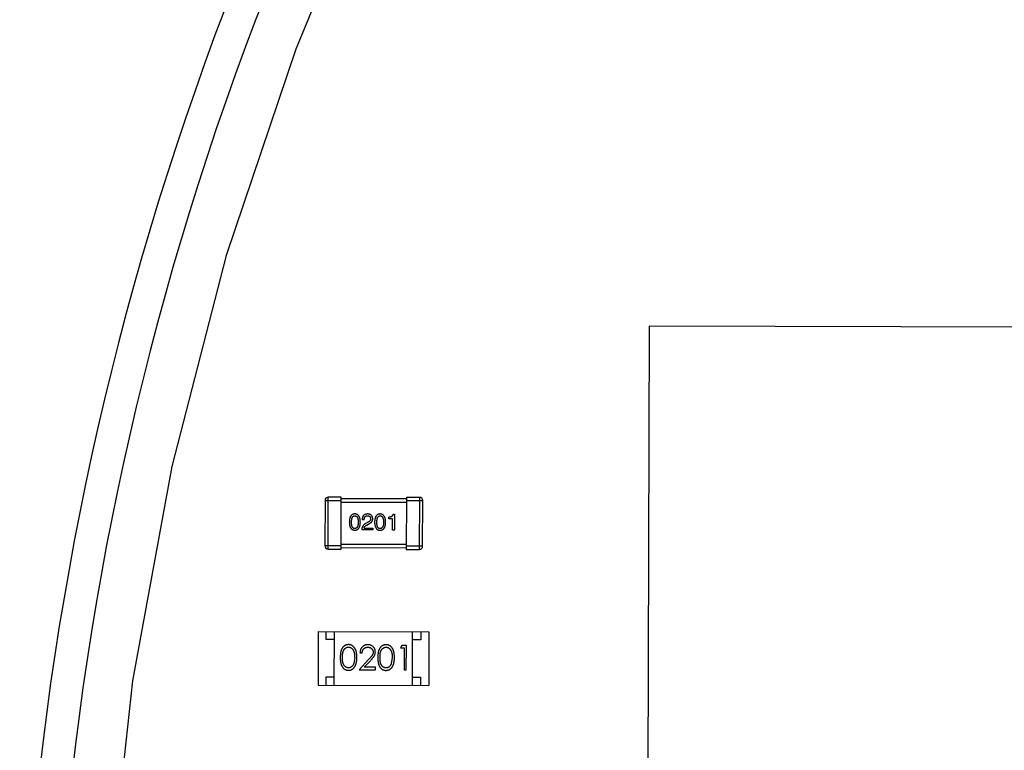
# Model space of a CAD drawing. Header units: millimetres. Extents: x 64 to 213, y 7 to 77.
# Tile 23 of 49: x 166.16 to 172.21, y 31.23 to 35.73. Entities that reach past the tile are written whole.
import ezdxf

# ---------------------------------------------------------------- set-up
doc = ezdxf.new("R2010")
doc.units = ezdxf.units.MM
doc.header["$LTSCALE"] = 1.21
doc.header["$MEASUREMENT"] = 0
doc.layers.get('0').update_dxf_attribs({"linetype": 'CONTINUOUS'})

msp = doc.modelspace()

# ---------------------------------------------------------------- linework, layer by layer
at = {"color": 7, "linetype": 'Continuous'}
for p, q in [((168.3708, 36.781), (167.8551, 35.5445)), ((167.8551, 35.5445), (167.429, 34.2745)), ((167.429, 34.2745), (167.0945, 32.9772)), ((170.0262, 33.8409), (170.0091, 26.8409)), ((177.0262, 33.8238), (170.0262, 33.8409)), ((167.0945, 32.9772), (166.8534, 31.6594)), ((168.0548, 32.4698), (168.0556, 32.7898)), ((168.1356, 32.7896), (168.0556, 32.7898)), ((168.1348, 32.4696), (168.1356, 32.7896)), ((168.5356, 32.7886), (168.5348, 32.4686)), ((168.6156, 32.7884), (168.5356, 32.7886)), ((168.6156, 32.7884), (168.6148, 32.4684)), ((168.0355, 32.7698), (168.0349, 32.4898)), ((168.0355, 32.7698), (168.1355, 32.7696)), ((168.1355, 32.7596), (168.5355, 32.7586)), ((168.5356, 32.7786), (168.1356, 32.7796)), ((168.5355, 32.7686), (168.6355, 32.7684)), ((168.6349, 32.4884), (168.6355, 32.7684)), ((168.4266, 32.6572), (168.4267, 32.667)), ((168.4535, 32.6861), (168.4628, 32.6861)), ((168.4628, 32.6861), (168.4625, 32.5877)), ((168.2761, 32.651), (168.2635, 32.651)), ((168.2974, 32.6346), (168.2842, 32.6269)), ((168.2913, 32.6182), (168.3017, 32.6242)), ((168.4501, 32.6571), (168.4266, 32.6572)), ((168.45, 32.5877), (168.4501, 32.6571)), ((168.3284, 32.588), (168.2612, 32.5882)), ((168.2749, 32.5996), (168.3284, 32.5995)), ((168.3284, 32.5995), (168.3284, 32.588)), ((168.4625, 32.5877), (168.45, 32.5877)), ((168.1349, 32.4896), (168.0349, 32.4898)), ((168.5349, 32.4986), (168.1349, 32.4996)), ((168.6349, 32.4884), (168.5349, 32.4886)), ((168.0548, 32.4698), (168.1348, 32.4696)), ((168.1348, 32.4796), (168.5348, 32.4786)), ((168.5348, 32.4686), (168.6148, 32.4684)), ((167.9934, 31.9642), (167.9926, 31.6342)), ((167.9934, 31.9642), (168.6734, 31.9626)), ((168.0433, 31.9141), (168.0434, 31.9641)), ((168.0926, 31.634), (168.0934, 31.964)), ((168.5726, 31.6328), (168.5734, 31.9628)), ((168.6234, 31.9627), (168.6233, 31.9127)), ((168.6734, 31.9626), (168.6726, 31.6326)), ((168.0933, 31.914), (168.0433, 31.9141)), ((168.6233, 31.9127), (168.5733, 31.9128)), ((168.2503, 31.8327), (168.2638, 31.8327)), ((168.5073, 31.8783), (168.4985, 31.8629)), ((168.4985, 31.8629), (168.5215, 31.8629)), ((168.535, 31.8782), (168.5073, 31.8783)), ((168.5215, 31.8629), (168.5212, 31.7282)), ((168.5347, 31.7282), (168.535, 31.8782)), ((168.2176, 31.804), (168.2118, 31.7663)), ((168.3026, 31.7909), (168.2443, 31.7289)), ((168.2765, 31.7442), (168.3141, 31.7842)), ((168.4483, 31.8034), (168.4425, 31.7657)), ((168.2443, 31.7289), (168.3462, 31.7287)), ((168.3463, 31.744), (168.2765, 31.7442)), ((168.3462, 31.7287), (168.3463, 31.744)), ((168.5212, 31.7282), (168.5347, 31.7282)), ((166.8534, 31.6594), (166.7069, 30.3278)), ((168.0426, 31.6341), (168.0428, 31.6841)), ((168.0428, 31.6841), (168.0928, 31.684)), ((168.5728, 31.6828), (168.6228, 31.6827)), ((168.6228, 31.6827), (168.6226, 31.6327)), ((167.9926, 31.6342), (168.6726, 31.6326))]:
    msp.add_line(p, q, dxfattribs=at)
for centre, radius, start, end in [((185.4146, 28.9388), 19.255, 315, 225), ((185.4146, 28.9388), 19.055, 315, 225), ((168.0555, 32.7698), 0.02, 89.85969, 179.85969), ((168.6155, 32.7684), 0.02, 359.85969, 89.85969), ((168.0549, 32.4898), 0.02, 179.85969, 269.85969), ((168.6149, 32.4884), 0.02, 269.85969, 359.85969)]:
    msp.add_arc(centre, radius, start, end, dxfattribs=at)
for points, knots in [([(168.2187, 32.6867), (168.2174, 32.6866), (168.2148, 32.6865), (168.211, 32.6859), (168.2075, 32.6848), (168.2043, 32.6834), (168.2012, 32.6816), (168.1985, 32.6793), (168.196, 32.6767), (168.1937, 32.6737), (168.1917, 32.6703), (168.19, 32.6666), (168.1885, 32.6624), (168.1872, 32.6578), (168.1862, 32.6529), (168.1854, 32.6476), (168.1849, 32.6419), (168.1848, 32.638), (168.1847, 32.6359)], [0, 0, 0, 0, 0.057911, 0.113262, 0.165956, 0.217443, 0.268511, 0.319665, 0.372, 0.426129, 0.483365, 0.543779, 0.607756, 0.676562, 0.749704, 0.827713, 0.911177, 1, 1, 1, 1]), ([(168.1984, 32.6359), (168.1984, 32.6375), (168.1984, 32.6406), (168.1987, 32.645), (168.1991, 32.6492), (168.1996, 32.653), (168.2004, 32.6566), (168.2012, 32.6598), (168.2022, 32.6627), (168.2034, 32.6653), (168.2048, 32.6677), (168.2063, 32.6697), (168.2079, 32.6714), (168.2098, 32.6728), (168.2118, 32.6739), (168.2139, 32.6746), (168.2163, 32.6751), (168.2179, 32.6752), (168.2187, 32.6752)], [0, 0, 0, 0, 0.096452, 0.187278, 0.271765, 0.350519, 0.423437, 0.491321, 0.554011, 0.612224, 0.666281, 0.717003, 0.764884, 0.811423, 0.856783, 0.902993, 0.950236, 1, 1, 1, 1]), ([(168.2525, 32.6358), (168.2524, 32.6378), (168.2522, 32.6417), (168.2517, 32.6473), (168.2509, 32.6526), (168.2499, 32.6575), (168.2486, 32.662), (168.2471, 32.6662), (168.2453, 32.6699), (168.2433, 32.6733), (168.2411, 32.6763), (168.2386, 32.679), (168.2359, 32.6812), (168.2329, 32.6831), (168.2297, 32.6846), (168.2263, 32.6857), (168.2226, 32.6864), (168.22, 32.6866), (168.2187, 32.6867)], [0, 0, 0, 0, 0.088475, 0.171606, 0.249595, 0.322626, 0.391327, 0.455765, 0.516374, 0.573675, 0.628522, 0.681161, 0.732559, 0.783563, 0.83504, 0.887639, 0.942585, 1, 1, 1, 1]), ([(168.2187, 32.6752), (168.2195, 32.6751), (168.2211, 32.6751), (168.2235, 32.6746), (168.2257, 32.6738), (168.2278, 32.6728), (168.2297, 32.6713), (168.2314, 32.6696), (168.2329, 32.6676), (168.2343, 32.6653), (168.2355, 32.6626), (168.2366, 32.6597), (168.2374, 32.6565), (168.2381, 32.6529), (168.2387, 32.6491), (168.2391, 32.6449), (168.2393, 32.6405), (168.2393, 32.6374), (168.2393, 32.6358)], [0, 0, 0, 0, 0.050604, 0.098688, 0.145699, 0.191791, 0.238625, 0.286717, 0.337546, 0.391814, 0.449755, 0.512106, 0.579685, 0.652048, 0.730262, 0.814146, 0.904281, 1, 1, 1, 1]), ([(168.2975, 32.6865), (168.2962, 32.6864), (168.2935, 32.6863), (168.2897, 32.6857), (168.2862, 32.685), (168.2829, 32.6839), (168.2799, 32.6826), (168.2771, 32.6811), (168.2746, 32.6793), (168.2723, 32.6771), (168.2703, 32.6748), (168.2685, 32.6721), (168.2671, 32.6693), (168.2658, 32.6661), (168.2649, 32.6627), (168.2641, 32.6591), (168.2637, 32.6551), (168.2636, 32.6524), (168.2635, 32.651)], [0, 0, 0, 0, 0.07282, 0.141057, 0.2062, 0.267672, 0.326735, 0.383519, 0.439188, 0.494454, 0.549628, 0.605958, 0.66397, 0.72402, 0.787502, 0.854127, 0.925065, 1, 1, 1, 1]), ([(168.2761, 32.651), (168.2761, 32.652), (168.2762, 32.6539), (168.2765, 32.6566), (168.2769, 32.6591), (168.2775, 32.6615), (168.2783, 32.6636), (168.2791, 32.6656), (168.2801, 32.6674), (168.2813, 32.669), (168.2826, 32.6705), (168.2841, 32.6717), (168.2857, 32.6727), (168.2874, 32.6736), (168.2893, 32.6742), (168.2914, 32.6747), (168.2936, 32.6749), (168.2951, 32.675), (168.2958, 32.675)], [0, 0, 0, 0, 0.082594, 0.15978, 0.232961, 0.301462, 0.365595, 0.426678, 0.484662, 0.540809, 0.595146, 0.648401, 0.702272, 0.757102, 0.813447, 0.872233, 0.934055, 1, 1, 1, 1]), ([(168.2958, 32.675), (168.2966, 32.675), (168.2981, 32.6749), (168.3002, 32.6746), (168.3022, 32.6742), (168.304, 32.6737), (168.3057, 32.6731), (168.3073, 32.6723), (168.3087, 32.6714), (168.3101, 32.6704), (168.3112, 32.6692), (168.3123, 32.6679), (168.3131, 32.6665), (168.3139, 32.6649), (168.3145, 32.6632), (168.315, 32.6614), (168.3153, 32.6595), (168.3154, 32.6581), (168.3155, 32.6575)], [0, 0, 0, 0, 0.076112, 0.148436, 0.216883, 0.281466, 0.34298, 0.402356, 0.459881, 0.51546, 0.571111, 0.62658, 0.683162, 0.741007, 0.801404, 0.863825, 0.930544, 1, 1, 1, 1]), ([(168.3286, 32.6569), (168.3285, 32.658), (168.3283, 32.6602), (168.3278, 32.6634), (168.3271, 32.6664), (168.3261, 32.6692), (168.3249, 32.6717), (168.3235, 32.6741), (168.3219, 32.6763), (168.3201, 32.6783), (168.318, 32.68), (168.3157, 32.6816), (168.3132, 32.6829), (168.3105, 32.684), (168.3075, 32.6849), (168.3044, 32.6857), (168.301, 32.6862), (168.2987, 32.6864), (168.2975, 32.6865)], [0, 0, 0, 0, 0.070688, 0.137741, 0.201612, 0.262778, 0.321223, 0.378455, 0.434411, 0.490146, 0.546362, 0.603392, 0.662208, 0.723401, 0.787372, 0.85442, 0.925153, 1, 1, 1, 1]), ([(168.3741, 32.6863), (168.3728, 32.6862), (168.3702, 32.6861), (168.3665, 32.6855), (168.363, 32.6844), (168.3597, 32.683), (168.3567, 32.6812), (168.3539, 32.679), (168.3514, 32.6764), (168.3492, 32.6733), (168.3471, 32.67), (168.3454, 32.6662), (168.3439, 32.662), (168.3426, 32.6575), (168.3416, 32.6525), (168.3409, 32.6472), (168.3403, 32.6415), (168.3402, 32.6376), (168.3401, 32.6355)], [0, 0, 0, 0, 0.057911, 0.113262, 0.165956, 0.217443, 0.268511, 0.319665, 0.372, 0.426129, 0.483365, 0.543779, 0.607756, 0.676562, 0.749704, 0.827713, 0.911177, 1, 1, 1, 1]), ([(168.3538, 32.6355), (168.3538, 32.6371), (168.3538, 32.6402), (168.3541, 32.6446), (168.3545, 32.6488), (168.355, 32.6526), (168.3558, 32.6562), (168.3566, 32.6594), (168.3577, 32.6623), (168.3589, 32.665), (168.3602, 32.6673), (168.3617, 32.6693), (168.3634, 32.671), (168.3652, 32.6724), (168.3672, 32.6735), (168.3694, 32.6743), (168.3717, 32.6747), (168.3733, 32.6748), (168.3741, 32.6748)], [0, 0, 0, 0, 0.096452, 0.187278, 0.271765, 0.350519, 0.423437, 0.491321, 0.554011, 0.612224, 0.666281, 0.717003, 0.764884, 0.811423, 0.856783, 0.902993, 0.950236, 1, 1, 1, 1]), ([(168.4079, 32.6354), (168.4078, 32.6374), (168.4076, 32.6413), (168.4071, 32.6469), (168.4063, 32.6522), (168.4053, 32.6571), (168.404, 32.6616), (168.4025, 32.6658), (168.4008, 32.6696), (168.3988, 32.673), (168.3965, 32.676), (168.3941, 32.6786), (168.3913, 32.6809), (168.3884, 32.6827), (168.3851, 32.6842), (168.3817, 32.6853), (168.378, 32.686), (168.3754, 32.6862), (168.3741, 32.6863)], [0, 0, 0, 0, 0.088475, 0.171606, 0.249595, 0.322626, 0.391327, 0.455765, 0.516374, 0.573675, 0.628522, 0.681161, 0.732559, 0.783563, 0.83504, 0.887639, 0.942585, 1, 1, 1, 1]), ([(168.3741, 32.6748), (168.3749, 32.6748), (168.3766, 32.6747), (168.379, 32.6742), (168.3812, 32.6735), (168.3832, 32.6724), (168.3851, 32.671), (168.3868, 32.6693), (168.3883, 32.6672), (168.3897, 32.6649), (168.3909, 32.6623), (168.392, 32.6593), (168.3929, 32.6561), (168.3936, 32.6525), (168.3941, 32.6487), (168.3945, 32.6445), (168.3947, 32.6401), (168.3948, 32.637), (168.3948, 32.6354)], [0, 0, 0, 0, 0.050604, 0.098688, 0.145699, 0.191791, 0.238625, 0.286717, 0.337546, 0.391814, 0.449755, 0.512106, 0.579685, 0.652048, 0.730262, 0.814146, 0.904281, 1, 1, 1, 1]), ([(168.4535, 32.6861), (168.4534, 32.6853), (168.4532, 32.6837), (168.4526, 32.6814), (168.4519, 32.6793), (168.451, 32.6773), (168.4499, 32.6755), (168.4487, 32.6739), (168.4473, 32.6724), (168.4457, 32.6712), (168.4439, 32.6701), (168.4419, 32.6691), (168.4398, 32.6683), (168.4375, 32.6677), (168.4351, 32.6673), (168.4324, 32.667), (168.4296, 32.6669), (168.4277, 32.667), (168.4267, 32.667)], [0, 0, 0, 0, 0.066659, 0.129311, 0.18962, 0.247164, 0.30314, 0.357527, 0.411867, 0.466926, 0.523012, 0.580527, 0.641561, 0.705268, 0.772282, 0.84407, 0.919338, 1, 1, 1, 1]), ([(168.1847, 32.6359), (168.1848, 32.634), (168.1849, 32.6301), (168.1854, 32.6246), (168.1861, 32.6195), (168.1871, 32.6147), (168.1883, 32.6103), (168.1898, 32.6062), (168.1915, 32.6026), (168.1936, 32.5993), (168.1958, 32.5964), (168.1983, 32.5938), (168.201, 32.5917), (168.204, 32.5899), (168.2073, 32.5885), (168.2108, 32.5875), (168.2145, 32.5868), (168.2171, 32.5867), (168.2185, 32.5867)], [0, 0, 0, 0, 0.087693, 0.170223, 0.247496, 0.319826, 0.387768, 0.451403, 0.511459, 0.568358, 0.622671, 0.675251, 0.726739, 0.778422, 0.830759, 0.884394, 0.940865, 1, 1, 1, 1]), ([(168.2185, 32.5965), (168.2177, 32.5965), (168.2161, 32.5966), (168.2137, 32.5971), (168.2116, 32.5978), (168.2096, 32.599), (168.2078, 32.6003), (168.2061, 32.602), (168.2046, 32.6041), (168.2033, 32.6064), (168.2021, 32.609), (168.2011, 32.612), (168.2002, 32.6152), (168.1995, 32.6188), (168.199, 32.6226), (168.1986, 32.6268), (168.1984, 32.6312), (168.1984, 32.6343), (168.1984, 32.6359)], [0, 0, 0, 0, 0.049766, 0.097012, 0.143225, 0.188786, 0.235079, 0.282962, 0.333687, 0.387747, 0.445963, 0.508657, 0.576545, 0.649868, 0.72822, 0.812712, 0.903543, 1, 1, 1, 1]), ([(168.2185, 32.5867), (168.2198, 32.5867), (168.2224, 32.5868), (168.2261, 32.5874), (168.2296, 32.5885), (168.2329, 32.5898), (168.2359, 32.5916), (168.2387, 32.5937), (168.2412, 32.5963), (168.2434, 32.5992), (168.2454, 32.6025), (168.2472, 32.6061), (168.2487, 32.6101), (168.2499, 32.6145), (168.251, 32.6193), (168.2517, 32.6245), (168.2522, 32.63), (168.2524, 32.6338), (168.2525, 32.6358)], [0, 0, 0, 0, 0.059134, 0.115603, 0.169236, 0.221572, 0.273254, 0.32474, 0.377319, 0.431815, 0.488555, 0.548609, 0.612242, 0.680182, 0.75251, 0.829782, 0.91231, 1, 1, 1, 1]), ([(168.2393, 32.6358), (168.2393, 32.6342), (168.2393, 32.6312), (168.239, 32.6268), (168.2386, 32.6227), (168.2381, 32.6189), (168.2373, 32.6154), (168.2364, 32.6121), (168.2354, 32.6092), (168.2342, 32.6066), (168.2328, 32.6043), (168.2312, 32.6022), (168.2295, 32.6005), (168.2276, 32.5991), (168.2256, 32.598), (168.2233, 32.5971), (168.221, 32.5966), (168.2193, 32.5965), (168.2185, 32.5965)], [0, 0, 0, 0, 0.094834, 0.184067, 0.267029, 0.344713, 0.417334, 0.484367, 0.546941, 0.604717, 0.65953, 0.710539, 0.759381, 0.806382, 0.853027, 0.900623, 0.949121, 1, 1, 1, 1]), ([(168.2842, 32.6269), (168.2833, 32.6264), (168.2815, 32.6254), (168.279, 32.6237), (168.2766, 32.622), (168.2744, 32.6201), (168.2723, 32.618), (168.2705, 32.6159), (168.2688, 32.6137), (168.2672, 32.6113), (168.2659, 32.6088), (168.2647, 32.6062), (168.2637, 32.6035), (168.2628, 32.6006), (168.2622, 32.5977), (168.2617, 32.5946), (168.2613, 32.5915), (168.2612, 32.5893), (168.2612, 32.5882)], [0, 0, 0, 0, 0.065828, 0.130094, 0.192451, 0.254037, 0.313974, 0.373757, 0.433048, 0.492243, 0.551902, 0.611758, 0.672678, 0.734814, 0.798569, 0.863693, 0.930488, 1, 1, 1, 1]), ([(168.2749, 32.5996), (168.2751, 32.6005), (168.2754, 32.6022), (168.2765, 32.6048), (168.278, 32.6072), (168.2798, 32.6096), (168.2821, 32.6118), (168.2848, 32.6141), (168.2879, 32.6162), (168.2902, 32.6175), (168.2913, 32.6182)], [0, 0, 0, 0, 0.103034, 0.208166, 0.318255, 0.434664, 0.559728, 0.695394, 0.841708, 1, 1, 1, 1]), ([(168.3155, 32.6575), (168.3155, 32.6569), (168.3156, 32.6558), (168.3155, 32.6542), (168.3152, 32.6527), (168.3148, 32.6511), (168.3142, 32.6496), (168.3134, 32.6481), (168.3125, 32.6466), (168.3115, 32.6452), (168.3103, 32.6437), (168.3089, 32.6423), (168.3074, 32.641), (168.3057, 32.6396), (168.3038, 32.6383), (168.3018, 32.637), (168.2997, 32.6357), (168.2982, 32.635), (168.2974, 32.6346)], [0, 0, 0, 0, 0.052237, 0.103888, 0.155485, 0.207395, 0.259864, 0.31356, 0.369176, 0.4266, 0.486836, 0.550048, 0.61567, 0.685271, 0.75824, 0.834614, 0.915635, 1, 1, 1, 1]), ([(168.3017, 32.6242), (168.3029, 32.6247), (168.3051, 32.6257), (168.3082, 32.6274), (168.3111, 32.6291), (168.3138, 32.6308), (168.3163, 32.6327), (168.3186, 32.6346), (168.3206, 32.6365), (168.3224, 32.6386), (168.324, 32.6406), (168.3253, 32.6428), (168.3264, 32.645), (168.3274, 32.6472), (168.328, 32.6496), (168.3284, 32.652), (168.3286, 32.6544), (168.3286, 32.656), (168.3286, 32.6569)], [0, 0, 0, 0, 0.082731, 0.161257, 0.236138, 0.307554, 0.375712, 0.440848, 0.502916, 0.562567, 0.619798, 0.675716, 0.73039, 0.78386, 0.837315, 0.890547, 0.944917, 1, 1, 1, 1]), ([(168.3401, 32.6355), (168.3402, 32.6336), (168.3403, 32.6298), (168.3408, 32.6242), (168.3415, 32.6191), (168.3425, 32.6143), (168.3438, 32.6099), (168.3453, 32.6059), (168.347, 32.6022), (168.349, 32.5989), (168.3512, 32.596), (168.3537, 32.5935), (168.3565, 32.5913), (168.3595, 32.5895), (168.3627, 32.5881), (168.3662, 32.5871), (168.37, 32.5865), (168.3726, 32.5863), (168.3739, 32.5863)], [0, 0, 0, 0, 0.087693, 0.170223, 0.247496, 0.319826, 0.387768, 0.451403, 0.511459, 0.568358, 0.622671, 0.675251, 0.726739, 0.778422, 0.830759, 0.884394, 0.940865, 1, 1, 1, 1]), ([(168.3739, 32.5961), (168.3731, 32.5961), (168.3715, 32.5962), (168.3692, 32.5967), (168.367, 32.5974), (168.365, 32.5986), (168.3632, 32.6), (168.3615, 32.6017), (168.36, 32.6037), (168.3587, 32.606), (168.3575, 32.6087), (168.3565, 32.6116), (168.3557, 32.6148), (168.3549, 32.6184), (168.3544, 32.6222), (168.3541, 32.6264), (168.3538, 32.6308), (168.3538, 32.6339), (168.3538, 32.6355)], [0, 0, 0, 0, 0.049766, 0.097012, 0.143225, 0.188786, 0.235079, 0.282962, 0.333687, 0.387747, 0.445963, 0.508657, 0.576545, 0.649868, 0.72822, 0.812712, 0.903543, 1, 1, 1, 1]), ([(168.3739, 32.5863), (168.3752, 32.5863), (168.3778, 32.5864), (168.3816, 32.5871), (168.3851, 32.5881), (168.3883, 32.5894), (168.3913, 32.5912), (168.3941, 32.5934), (168.3966, 32.5959), (168.3989, 32.5988), (168.4009, 32.6021), (168.4026, 32.6057), (168.4041, 32.6098), (168.4054, 32.6142), (168.4064, 32.6189), (168.4071, 32.6241), (168.4077, 32.6296), (168.4078, 32.6334), (168.4079, 32.6354)], [0, 0, 0, 0, 0.059134, 0.115603, 0.169236, 0.221572, 0.273254, 0.32474, 0.377319, 0.431815, 0.488555, 0.548609, 0.612242, 0.680182, 0.75251, 0.829782, 0.91231, 1, 1, 1, 1]), ([(168.3948, 32.6354), (168.3948, 32.6338), (168.3947, 32.6308), (168.3945, 32.6264), (168.3941, 32.6223), (168.3935, 32.6185), (168.3928, 32.615), (168.3919, 32.6118), (168.3908, 32.6088), (168.3896, 32.6062), (168.3882, 32.6039), (168.3866, 32.6019), (168.3849, 32.6001), (168.383, 32.5987), (168.381, 32.5976), (168.3788, 32.5968), (168.3764, 32.5963), (168.3748, 32.5962), (168.3739, 32.5961)], [0, 0, 0, 0, 0.094834, 0.184067, 0.267029, 0.344713, 0.417334, 0.484367, 0.546941, 0.604717, 0.65953, 0.710539, 0.759381, 0.806382, 0.853027, 0.900623, 0.949121, 1, 1, 1, 1]), ([(168.1794, 31.8829), (168.1783, 31.8829), (168.1759, 31.8829), (168.1725, 31.8825), (168.1691, 31.8818), (168.1658, 31.8809), (168.1626, 31.8797), (168.1595, 31.8783), (168.1564, 31.8766), (168.1535, 31.8746), (168.1507, 31.8724), (168.148, 31.87), (168.1455, 31.8673), (168.1432, 31.8643), (168.141, 31.8611), (168.139, 31.8577), (168.1371, 31.854), (168.1355, 31.85), (168.134, 31.8457), (168.1327, 31.841), (168.1316, 31.8359), (168.1307, 31.8304), (168.13, 31.8244), (168.1295, 31.818), (168.1291, 31.8112), (168.1291, 31.8065), (168.1291, 31.8041)], [0, 0, 0, 0, 0.033742, 0.066533, 0.099153, 0.13154, 0.164087, 0.196563, 0.229707, 0.263315, 0.297504, 0.331686, 0.366482, 0.4021, 0.438958, 0.476748, 0.515985, 0.556589, 0.599519, 0.645765, 0.695487, 0.748721, 0.805687, 0.866754, 0.931405, 1, 1, 1, 1]), ([(168.231, 31.8039), (168.231, 31.8062), (168.2309, 31.8107), (168.2307, 31.8172), (168.2302, 31.8235), (168.2294, 31.8293), (168.2285, 31.8348), (168.2273, 31.8399), (168.2259, 31.8447), (168.2244, 31.8491), (168.2225, 31.8532), (168.2206, 31.857), (168.2185, 31.8606), (168.2163, 31.8639), (168.2139, 31.8669), (168.2113, 31.8697), (168.2086, 31.8722), (168.2057, 31.8745), (168.2028, 31.8765), (168.1997, 31.8782), (168.1965, 31.8796), (168.1933, 31.8808), (168.1899, 31.8818), (168.1865, 31.8824), (168.183, 31.8828), (168.1806, 31.8829), (168.1794, 31.8829)], [0, 0, 0, 0, 0.065278, 0.127205, 0.186168, 0.241675, 0.294115, 0.343609, 0.390387, 0.434463, 0.476646, 0.517002, 0.555936, 0.593716, 0.630057, 0.665601, 0.700745, 0.734917, 0.768681, 0.802087, 0.834849, 0.867433, 0.900138, 0.932806, 0.966212, 1, 1, 1, 1]), ([(168.2994, 31.8826), (168.2977, 31.8826), (168.2944, 31.8825), (168.2896, 31.8819), (168.2849, 31.8808), (168.2805, 31.8792), (168.2763, 31.8772), (168.2723, 31.8748), (168.2684, 31.872), (168.2649, 31.8687), (168.2616, 31.8651), (168.2587, 31.8612), (168.2563, 31.857), (168.2542, 31.8527), (168.2526, 31.848), (168.2514, 31.8432), (168.2506, 31.838), (168.2504, 31.8345), (168.2503, 31.8327)], [0, 0, 0, 0, 0.06445, 0.126725, 0.187421, 0.247417, 0.306749, 0.366595, 0.427749, 0.490235, 0.553031, 0.614805, 0.676505, 0.738096, 0.801021, 0.864897, 0.931209, 1, 1, 1, 1]), ([(168.3446, 31.8379), (168.3445, 31.8394), (168.3444, 31.8423), (168.3439, 31.8466), (168.3429, 31.8508), (168.3416, 31.8548), (168.3398, 31.8587), (168.3376, 31.8624), (168.3351, 31.8659), (168.3321, 31.8693), (168.329, 31.8725), (168.3254, 31.8751), (168.3217, 31.8774), (168.3177, 31.8794), (168.3134, 31.8808), (168.3089, 31.8818), (168.3042, 31.8825), (168.301, 31.8826), (168.2994, 31.8826)], [0, 0, 0, 0, 0.06271, 0.123347, 0.183401, 0.242828, 0.302097, 0.36242, 0.423725, 0.487032, 0.550491, 0.612709, 0.674265, 0.73617, 0.799211, 0.863483, 0.930525, 1, 1, 1, 1]), ([(168.4102, 31.8824), (168.409, 31.8823), (168.4067, 31.8823), (168.4032, 31.8819), (168.3999, 31.8813), (168.3966, 31.8803), (168.3933, 31.8792), (168.3902, 31.8777), (168.3872, 31.876), (168.3842, 31.8741), (168.3814, 31.8718), (168.3787, 31.8694), (168.3763, 31.8667), (168.3739, 31.8637), (168.3718, 31.8605), (168.3697, 31.8571), (168.3679, 31.8534), (168.3662, 31.8494), (168.3647, 31.8451), (168.3635, 31.8404), (168.3623, 31.8353), (168.3615, 31.8298), (168.3608, 31.8238), (168.3602, 31.8174), (168.3599, 31.8106), (168.3599, 31.806), (168.3599, 31.8036)], [0, 0, 0, 0, 0.033742, 0.066533, 0.099153, 0.13154, 0.164087, 0.196563, 0.229707, 0.263315, 0.297504, 0.331686, 0.366482, 0.4021, 0.438958, 0.476748, 0.515985, 0.556589, 0.599519, 0.645765, 0.695487, 0.748721, 0.805687, 0.866754, 0.931405, 1, 1, 1, 1]), ([(168.4618, 31.8033), (168.4618, 31.8056), (168.4617, 31.8101), (168.4614, 31.8167), (168.4609, 31.8229), (168.4602, 31.8287), (168.4592, 31.8342), (168.4581, 31.8393), (168.4567, 31.8441), (168.4551, 31.8485), (168.4533, 31.8526), (168.4514, 31.8565), (168.4493, 31.86), (168.4471, 31.8633), (168.4446, 31.8664), (168.4421, 31.8691), (168.4394, 31.8717), (168.4365, 31.8739), (168.4335, 31.8759), (168.4305, 31.8776), (168.4273, 31.8791), (168.424, 31.8803), (168.4207, 31.8812), (168.4173, 31.8819), (168.4138, 31.8823), (168.4114, 31.8823), (168.4102, 31.8824)], [0, 0, 0, 0, 0.065278, 0.127205, 0.186168, 0.241675, 0.294115, 0.343609, 0.390387, 0.434463, 0.476646, 0.517002, 0.555936, 0.593716, 0.630057, 0.665601, 0.700745, 0.734917, 0.768681, 0.802087, 0.834849, 0.867433, 0.900138, 0.932806, 0.966212, 1, 1, 1, 1]), ([(168.1426, 31.8042), (168.1426, 31.8062), (168.1426, 31.8101), (168.1429, 31.8157), (168.1432, 31.821), (168.1437, 31.8259), (168.1443, 31.8305), (168.1452, 31.8346), (168.1461, 31.8383), (168.1472, 31.8418), (168.1485, 31.8449), (168.1498, 31.8478), (168.1513, 31.8505), (168.153, 31.853), (168.1547, 31.8553), (168.1566, 31.8574), (168.1586, 31.8594), (168.1615, 31.8616), (168.1653, 31.8639), (168.17, 31.8661), (168.1749, 31.8673), (168.1782, 31.8675), (168.1798, 31.8675)], [0, 0, 0, 0, 0.073302, 0.142286, 0.206253, 0.266017, 0.321612, 0.372532, 0.419497, 0.462398, 0.502825, 0.541489, 0.579034, 0.615143, 0.650298, 0.684912, 0.718701, 0.752189, 0.817245, 0.879117, 0.939613, 1, 1, 1, 1]), ([(168.1798, 31.8675), (168.1815, 31.8674), (168.1848, 31.8673), (168.1896, 31.866), (168.1943, 31.8639), (168.198, 31.8615), (168.2009, 31.8592), (168.2029, 31.8572), (168.2049, 31.855), (168.2067, 31.8525), (168.2083, 31.8498), (168.2099, 31.8468), (168.2113, 31.8436), (168.2127, 31.8402), (168.2138, 31.8365), (168.2149, 31.8326), (168.2157, 31.8285), (168.2164, 31.8241), (168.2169, 31.8194), (168.2173, 31.8145), (168.2175, 31.8093), (168.2175, 31.8058), (168.2176, 31.804)], [0, 0, 0, 0, 0.059689, 0.119507, 0.181075, 0.246162, 0.279894, 0.314468, 0.350403, 0.387474, 0.426147, 0.466624, 0.508745, 0.553328, 0.600058, 0.649177, 0.700552, 0.754894, 0.811825, 0.871514, 0.934319, 1, 1, 1, 1]), ([(168.2638, 31.8327), (168.2639, 31.834), (168.2642, 31.8367), (168.2649, 31.8404), (168.2659, 31.844), (168.2671, 31.8473), (168.2686, 31.8504), (168.2704, 31.8532), (168.2724, 31.8559), (168.2746, 31.8582), (168.2771, 31.8604), (168.2797, 31.8622), (168.2825, 31.8638), (168.2855, 31.865), (168.2885, 31.866), (168.2918, 31.8667), (168.2951, 31.8672), (168.2975, 31.8672), (168.2986, 31.8672)], [0, 0, 0, 0, 0.073648, 0.143686, 0.210962, 0.275557, 0.338064, 0.399311, 0.4594, 0.51934, 0.579024, 0.637809, 0.695959, 0.754122, 0.813113, 0.873453, 0.935561, 1, 1, 1, 1]), ([(168.2986, 31.8672), (168.2997, 31.8672), (168.302, 31.8671), (168.3052, 31.8667), (168.3083, 31.866), (168.3112, 31.865), (168.3141, 31.8637), (168.3168, 31.8622), (168.3193, 31.8603), (168.3217, 31.8582), (168.3239, 31.856), (168.3258, 31.8535), (168.3275, 31.851), (168.3288, 31.8484), (168.3298, 31.8456), (168.3306, 31.8428), (168.331, 31.8398), (168.3311, 31.8378), (168.3311, 31.8368)], [0, 0, 0, 0, 0.068027, 0.133505, 0.19695, 0.26027, 0.322741, 0.384982, 0.448465, 0.513424, 0.578224, 0.640011, 0.700094, 0.760067, 0.819012, 0.877878, 0.938035, 1, 1, 1, 1]), ([(168.3311, 31.8368), (168.331, 31.8351), (168.3309, 31.8319), (168.3298, 31.8271), (168.3281, 31.8225), (168.3261, 31.8187), (168.3241, 31.8155), (168.3222, 31.8129), (168.3198, 31.8099), (168.3172, 31.8067), (168.3141, 31.8031), (168.3106, 31.7993), (168.3068, 31.7952), (168.304, 31.7923), (168.3026, 31.7909)], [0, 0, 0, 0, 0.088014, 0.174976, 0.2638, 0.355443, 0.406413, 0.465519, 0.533076, 0.609353, 0.693899, 0.787171, 0.889197, 1, 1, 1, 1]), ([(168.3141, 31.7842), (168.3155, 31.7857), (168.3183, 31.7887), (168.3223, 31.793), (168.3258, 31.7971), (168.329, 31.801), (168.3319, 31.8046), (168.3344, 31.808), (168.3365, 31.8112), (168.3388, 31.815), (168.3411, 31.8197), (168.3431, 31.8256), (168.3443, 31.8317), (168.3445, 31.8358), (168.3446, 31.8379)], [0, 0, 0, 0, 0.09953, 0.192079, 0.277712, 0.357454, 0.429648, 0.495771, 0.555538, 0.608657, 0.707578, 0.804328, 0.901298, 1, 1, 1, 1]), ([(168.3733, 31.8036), (168.3733, 31.8056), (168.3733, 31.8095), (168.3736, 31.8152), (168.374, 31.8205), (168.3745, 31.8254), (168.3751, 31.8299), (168.376, 31.834), (168.3769, 31.8378), (168.378, 31.8412), (168.3792, 31.8443), (168.3806, 31.8472), (168.3821, 31.8499), (168.3837, 31.8524), (168.3855, 31.8547), (168.3874, 31.8568), (168.3894, 31.8588), (168.3923, 31.861), (168.396, 31.8634), (168.4007, 31.8655), (168.4056, 31.8667), (168.409, 31.8669), (168.4106, 31.867)], [0, 0, 0, 0, 0.073302, 0.142286, 0.206253, 0.266017, 0.321612, 0.372532, 0.419497, 0.462398, 0.502825, 0.541489, 0.579034, 0.615143, 0.650298, 0.684912, 0.718701, 0.752189, 0.817245, 0.879117, 0.939613, 1, 1, 1, 1]), ([(168.4106, 31.867), (168.4123, 31.8669), (168.4155, 31.8667), (168.4204, 31.8654), (168.425, 31.8633), (168.4288, 31.8609), (168.4316, 31.8586), (168.4337, 31.8566), (168.4356, 31.8544), (168.4374, 31.8519), (168.4391, 31.8492), (168.4407, 31.8463), (168.4421, 31.8431), (168.4434, 31.8397), (168.4446, 31.836), (168.4456, 31.8321), (168.4464, 31.8279), (168.4472, 31.8235), (168.4477, 31.8188), (168.4481, 31.8139), (168.4483, 31.8087), (168.4483, 31.8052), (168.4483, 31.8034)], [0, 0, 0, 0, 0.059689, 0.119507, 0.181075, 0.246162, 0.279894, 0.314468, 0.350403, 0.387474, 0.426147, 0.466624, 0.508745, 0.553328, 0.600058, 0.649177, 0.700552, 0.754894, 0.811825, 0.871514, 0.934319, 1, 1, 1, 1]), ([(168.1291, 31.8041), (168.1291, 31.8018), (168.1291, 31.7971), (168.1294, 31.7903), (168.1299, 31.784), (168.1306, 31.778), (168.1315, 31.7725), (168.1325, 31.7674), (168.1338, 31.7626), (168.1353, 31.7583), (168.137, 31.7543), (168.1389, 31.7506), (168.1409, 31.7471), (168.143, 31.7439), (168.1453, 31.7409), (168.1478, 31.7382), (168.1505, 31.7357), (168.1532, 31.7335), (168.1562, 31.7316), (168.1592, 31.7299), (168.1623, 31.7284), (168.1655, 31.7273), (168.1687, 31.7264), (168.1721, 31.7257), (168.1755, 31.7253), (168.1779, 31.7253), (168.179, 31.7252)], [0, 0, 0, 0, 0.068113, 0.132564, 0.193427, 0.250218, 0.303569, 0.353576, 0.400235, 0.443586, 0.484619, 0.524292, 0.56238, 0.599049, 0.63494, 0.669782, 0.704009, 0.737842, 0.771098, 0.803896, 0.836415, 0.868639, 0.900715, 0.933378, 0.966213, 1, 1, 1, 1]), ([(168.1795, 31.7406), (168.1779, 31.7407), (168.1746, 31.7409), (168.1697, 31.7422), (168.165, 31.7443), (168.1612, 31.7467), (168.1584, 31.749), (168.1563, 31.7509), (168.1544, 31.753), (168.1527, 31.7554), (168.151, 31.7579), (168.1496, 31.7606), (168.1482, 31.7635), (168.147, 31.7666), (168.1459, 31.77), (168.145, 31.7738), (168.1442, 31.7779), (168.1436, 31.7825), (168.1431, 31.7873), (168.1428, 31.7926), (168.1426, 31.7983), (168.1426, 31.8022), (168.1426, 31.8042)], [0, 0, 0, 0, 0.060034, 0.120278, 0.182348, 0.247919, 0.281641, 0.315701, 0.350322, 0.385703, 0.421819, 0.459196, 0.497866, 0.538301, 0.58121, 0.628183, 0.679403, 0.734699, 0.794074, 0.858416, 0.927049, 1, 1, 1, 1]), ([(168.179, 31.7252), (168.1802, 31.7252), (168.1826, 31.7253), (168.1861, 31.7257), (168.1896, 31.7264), (168.1929, 31.7273), (168.1962, 31.7285), (168.1994, 31.7299), (168.2025, 31.7317), (168.2055, 31.7336), (168.2084, 31.7359), (168.2111, 31.7384), (168.2137, 31.7412), (168.2161, 31.7442), (168.2184, 31.7475), (168.2205, 31.7511), (168.2224, 31.7549), (168.2242, 31.7589), (168.2258, 31.7633), (168.2272, 31.7681), (168.2284, 31.7732), (168.2293, 31.7786), (168.23, 31.7844), (168.2306, 31.7906), (168.2309, 31.7971), (168.231, 31.8016), (168.231, 31.8039)], [0, 0, 0, 0, 0.033824, 0.067298, 0.10028, 0.133019, 0.165736, 0.198792, 0.232372, 0.266409, 0.301016, 0.336196, 0.371972, 0.408574, 0.446394, 0.485225, 0.525372, 0.567224, 0.611081, 0.65775, 0.70702, 0.759235, 0.814484, 0.873227, 0.934937, 1, 1, 1, 1]), ([(168.2118, 31.7663), (168.2114, 31.7652), (168.2106, 31.7632), (168.2093, 31.7603), (168.2078, 31.7575), (168.2062, 31.755), (168.2045, 31.7527), (168.2026, 31.7506), (168.2006, 31.7487), (168.1978, 31.7464), (168.1941, 31.7441), (168.1894, 31.7421), (168.1845, 31.7408), (168.1812, 31.7407), (168.1795, 31.7406)], [0, 0, 0, 0, 0.075949, 0.148549, 0.218996, 0.286119, 0.351826, 0.416074, 0.478265, 0.540325, 0.660405, 0.774606, 0.887187, 1, 1, 1, 1]), ([(168.3599, 31.8036), (168.3599, 31.8012), (168.3599, 31.7965), (168.3602, 31.7898), (168.3607, 31.7834), (168.3614, 31.7775), (168.3622, 31.7719), (168.3633, 31.7668), (168.3646, 31.7621), (168.3661, 31.7577), (168.3678, 31.7537), (168.3696, 31.75), (168.3716, 31.7465), (168.3738, 31.7433), (168.3761, 31.7403), (168.3786, 31.7376), (168.3812, 31.7352), (168.384, 31.733), (168.3869, 31.731), (168.3899, 31.7293), (168.393, 31.7279), (168.3962, 31.7267), (168.3995, 31.7258), (168.4028, 31.7251), (168.4063, 31.7247), (168.4086, 31.7247), (168.4098, 31.7247)], [0, 0, 0, 0, 0.068113, 0.132564, 0.193427, 0.250218, 0.303569, 0.353576, 0.400235, 0.443586, 0.484619, 0.524292, 0.56238, 0.599049, 0.63494, 0.669782, 0.704009, 0.737842, 0.771098, 0.803896, 0.836415, 0.868639, 0.900715, 0.933378, 0.966213, 1, 1, 1, 1]), ([(168.4103, 31.74), (168.4087, 31.7401), (168.4053, 31.7403), (168.4005, 31.7416), (168.3957, 31.7437), (168.392, 31.7461), (168.3891, 31.7484), (168.3871, 31.7503), (168.3852, 31.7525), (168.3834, 31.7548), (168.3818, 31.7573), (168.3804, 31.76), (168.379, 31.7629), (168.3778, 31.766), (168.3767, 31.7695), (168.3758, 31.7732), (168.375, 31.7774), (168.3744, 31.7819), (168.3739, 31.7868), (168.3736, 31.7921), (168.3733, 31.7977), (168.3733, 31.8016), (168.3733, 31.8036)], [0, 0, 0, 0, 0.060034, 0.120278, 0.182348, 0.247919, 0.281641, 0.315701, 0.350322, 0.385703, 0.421819, 0.459196, 0.497866, 0.538301, 0.58121, 0.628183, 0.679403, 0.734699, 0.794074, 0.858416, 0.927049, 1, 1, 1, 1]), ([(168.4098, 31.7247), (168.411, 31.7247), (168.4134, 31.7247), (168.4169, 31.7252), (168.4203, 31.7258), (168.4237, 31.7267), (168.4269, 31.7279), (168.4302, 31.7293), (168.4332, 31.7311), (168.4363, 31.7331), (168.4392, 31.7353), (168.4419, 31.7379), (168.4445, 31.7406), (168.4469, 31.7437), (168.4492, 31.747), (168.4513, 31.7505), (168.4532, 31.7543), (168.455, 31.7584), (168.4566, 31.7628), (168.4579, 31.7675), (168.4591, 31.7726), (168.4601, 31.778), (168.4608, 31.7839), (168.4614, 31.79), (168.4617, 31.7966), (168.4617, 31.801), (168.4618, 31.8033)], [0, 0, 0, 0, 0.033824, 0.067298, 0.10028, 0.133019, 0.165736, 0.198792, 0.232372, 0.266409, 0.301016, 0.336196, 0.371972, 0.408574, 0.446394, 0.485225, 0.525372, 0.567224, 0.611081, 0.65775, 0.70702, 0.759235, 0.814484, 0.873227, 0.934937, 1, 1, 1, 1]), ([(168.4425, 31.7657), (168.4422, 31.7647), (168.4414, 31.7626), (168.4401, 31.7597), (168.4386, 31.757), (168.437, 31.7545), (168.4352, 31.7522), (168.4334, 31.75), (168.4314, 31.7481), (168.4285, 31.7459), (168.4248, 31.7435), (168.4201, 31.7415), (168.4153, 31.7402), (168.412, 31.7401), (168.4103, 31.74)], [0, 0, 0, 0, 0.075949, 0.148549, 0.218996, 0.286119, 0.351826, 0.416074, 0.478265, 0.540325, 0.660405, 0.774606, 0.887187, 1, 1, 1, 1])]:
    msp.add_open_spline(points, degree=3, knots=knots, dxfattribs=at)

doc.saveas('drawing.dxf')
